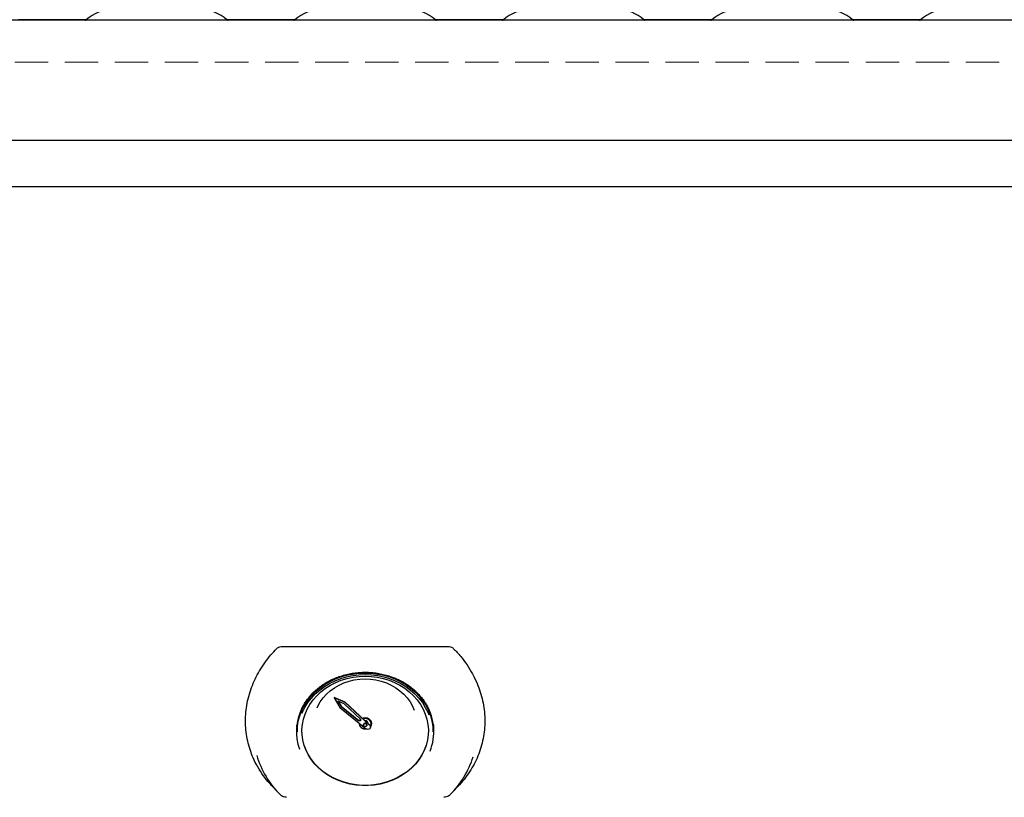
# Model space of a CAD drawing. Header units: inches. Extents: x 35 to 206, y 22 to 147.
# Tile 26 of 49: x 72 to 96, y 105 to 124. Entities that reach past the tile are written whole.
import ezdxf

# ---------------------------------------------------------------- set-up
doc = ezdxf.new("R2010")
doc.units = ezdxf.units.IN
doc.header["$LTSCALE"] = 16
doc.header["$MEASUREMENT"] = 0
doc.linetypes.add('HIDDEN', pattern=[0.075, 0.05, -0.025])
doc.layers.add('FORMAT', color=7, linetype='Continuous')

msp = doc.modelspace()

# ---------------------------------------------------------------- linework, layer by layer
at = {"color": 7, "linetype": 'Continuous', "lineweight": 25}
for p, q in [((99.262, 124.092), (62.088, 124.092)), ((73.982, 124.097), (72.368, 124.097)), ((78.982, 124.097), (77.368, 124.097)), ((83.982, 124.097), (82.368, 124.097)), ((88.982, 124.097), (87.368, 124.097)), ((93.982, 124.097), (92.368, 124.097)), ((99.269, 121.205), (62.081, 121.205)), ((100.373, 120.1), (60.977, 120.1)), ((78.691, 109.084), (82.659, 109.084)), ((79.935, 107.86), (79.935, 107.85)), ((80.192, 107.749), (79.935, 107.86)), ((80.192, 107.739), (79.935, 107.85)), ((79.935, 107.85), (80.065, 107.621)), ((80.168, 107.711), (80.023, 107.773)), ((80.023, 107.773), (80.098, 107.642)), ((80.031, 107.77), (80.098, 107.652)), ((80.098, 107.652), (80.098, 107.642)), ((80.098, 107.652), (80.523, 107.311)), ((80.566, 107.34), (80.168, 107.711)), ((80.192, 107.749), (80.192, 107.739)), ((80.788, 107.195), (80.192, 107.749)), ((80.788, 107.185), (80.192, 107.739)), ((80.065, 107.621), (80.701, 107.11)), ((80.098, 107.642), (80.523, 107.301)), ((80.523, 107.311), (80.523, 107.301)), ((80.566, 107.311), (80.523, 107.311)), ((80.566, 107.301), (80.523, 107.301)), ((80.525, 107.251), (80.525, 107.241)), ((80.525, 107.241), (80.525, 107.239)), ((80.534, 107.244), (80.534, 107.239)), ((80.534, 107.239), (80.534, 107.235)), ((80.566, 107.313), (80.564, 107.311)), ((80.566, 107.34), (80.566, 107.301)), ((80.632, 107.207), (80.632, 107.198)), ((80.718, 107.198), (80.718, 107.207)), ((80.744, 107.236), (80.745, 107.241)), ((80.816, 107.235), (80.816, 107.239)), ((80.825, 107.239), (80.825, 107.241)), ((79.045, 107.125), (79.045, 107.037)), ((80.675, 107.114), (80.695, 107.115)), ((80.804, 107.149), (80.804, 107.159)), ((82.305, 107.037), (82.305, 107.125)), ((78.424, 105.759), (78.586, 105.585)), ((82.764, 105.585), (82.926, 105.759))]:
    msp.add_line(p, q, dxfattribs=at)
at = {"color": 7, "linetype": 'Continuous', "lineweight": 25, "flags": 128}
for points in [[(79.045, 107.037), (79.052, 107.167), (79.073, 107.296), (79.107, 107.422), (79.155, 107.546), (79.216, 107.665), (79.289, 107.779), (79.374, 107.886), (79.47, 107.986), (79.577, 108.078), (79.693, 108.161), (79.817, 108.235), (79.948, 108.298), (80.086, 108.351), (80.229, 108.392), (80.375, 108.422), (80.524, 108.44), (80.675, 108.446)], [(80.675, 108.369), (80.821, 108.363), (80.966, 108.344), (81.108, 108.314), (81.247, 108.272), (81.38, 108.219), (81.506, 108.154), (81.624, 108.08), (81.734, 107.996), (81.834, 107.903), (81.923, 107.803), (82, 107.695), (82.065, 107.581), (82.117, 107.463), (82.156, 107.341), (82.18, 107.216), (82.191, 107.089), (82.187, 106.963), (82.17, 106.837), (82.138, 106.713), (82.093, 106.593), (82.034, 106.477), (81.963, 106.366), (81.88, 106.262), (81.785, 106.165), (81.68, 106.076), (81.566, 105.997), (81.444, 105.927), (81.314, 105.869), (81.178, 105.821), (81.038, 105.785), (80.894, 105.76), (80.748, 105.748), (80.602, 105.748), (80.456, 105.76), (80.312, 105.785), (80.172, 105.821), (80.036, 105.869), (79.906, 105.927), (79.784, 105.997), (79.669, 106.076), (79.564, 106.165), (79.47, 106.262), (79.387, 106.366), (79.316, 106.477), (79.257, 106.593), (79.212, 106.713), (79.18, 106.837), (79.162, 106.963), (79.159, 107.089), (79.17, 107.216), (79.194, 107.341), (79.233, 107.463), (79.285, 107.581), (79.35, 107.695), (79.427, 107.803), (79.516, 107.903), (79.616, 107.996), (79.725, 108.08), (79.844, 108.154), (79.97, 108.219), (80.103, 108.272), (80.241, 108.314), (80.384, 108.344), (80.529, 108.363), (80.675, 108.369)], [(79.166, 107.483), (79.174, 107.505), (79.232, 107.624), (79.303, 107.738), (79.386, 107.846), (79.48, 107.947), (79.585, 108.039), (79.699, 108.123), (79.822, 108.197), (79.953, 108.261), (80.089, 108.314), (80.231, 108.356), (80.377, 108.386), (80.525, 108.404), (80.675, 108.411)], [(80.675, 108.446), (80.825, 108.44), (80.974, 108.422), (81.121, 108.392), (81.264, 108.351), (81.401, 108.298), (81.533, 108.235), (81.657, 108.161), (81.773, 108.078), (81.879, 107.986), (81.976, 107.886), (82.061, 107.779), (82.134, 107.665), (82.195, 107.546), (82.243, 107.422), (82.277, 107.296), (82.298, 107.167), (82.305, 107.037)], [(80.675, 108.411), (80.825, 108.404), (80.973, 108.386), (81.119, 108.356), (81.261, 108.314), (81.397, 108.261), (81.528, 108.197), (81.65, 108.123), (81.765, 108.039), (81.869, 107.947), (81.964, 107.846), (82.047, 107.738), (82.117, 107.624), (82.175, 107.505), (82.199, 107.444)], [(79.522, 107.615), (79.54, 107.653), (79.597, 107.755), (79.667, 107.851), (79.748, 107.941), (79.839, 108.022), (79.94, 108.094), (80.05, 108.157), (80.166, 108.209), (80.288, 108.25), (80.415, 108.28), (80.544, 108.298), (80.675, 108.304)], [(80.675, 108.304), (80.806, 108.298), (80.935, 108.28), (81.062, 108.25), (81.184, 108.209), (81.3, 108.157), (81.409, 108.094), (81.51, 108.022), (81.602, 107.941), (81.683, 107.851), (81.752, 107.755), (81.81, 107.653), (81.851, 107.555)], [(79.046, 107.085), (79.044, 107.102), (79.037, 107.205)], [(80.566, 107.331), (80.554, 107.317), (80.548, 107.311)], [(80.55, 107.311), (80.554, 107.316), (80.566, 107.329)], [(80.566, 107.317), (80.561, 107.311), (80.561, 107.311)], [(80.675, 107.371), (80.629, 107.365), (80.612, 107.359)], [(80.613, 107.358), (80.629, 107.363), (80.675, 107.369)], [(80.675, 107.361), (80.631, 107.355), (80.62, 107.351)], [(80.8, 107.179), (80.809, 107.198), (80.816, 107.235), (80.809, 107.273), (80.789, 107.307), (80.758, 107.334), (80.718, 107.351), (80.675, 107.357), (80.631, 107.351), (80.623, 107.348)], [(80.675, 107.235), (80.691, 107.232), (80.705, 107.224), (80.714, 107.212), (80.718, 107.198), (80.714, 107.184), (80.705, 107.172), (80.691, 107.164), (80.675, 107.161), (80.659, 107.164), (80.645, 107.172), (80.635, 107.184), (80.632, 107.198), (80.635, 107.212), (80.645, 107.224), (80.659, 107.232), (80.675, 107.235)], [(80.675, 107.369), (80.721, 107.363), (80.763, 107.344), (80.796, 107.316), (80.818, 107.279), (80.825, 107.239), (80.818, 107.199), (80.803, 107.171)], [(80.788, 107.185), (80.8, 107.168), (80.804, 107.148), (80.799, 107.128), (80.786, 107.112), (80.767, 107.1), (80.744, 107.096), (80.721, 107.099), (80.701, 107.11)], [(80.788, 107.195), (80.8, 107.178), (80.804, 107.159)], [(82.313, 107.205), (82.306, 107.102), (82.305, 107.09)], [(82.191, 107.064), (82.187, 106.969), (82.17, 106.843), (82.138, 106.719), (82.093, 106.599), (82.034, 106.483), (81.963, 106.372), (81.88, 106.268), (81.785, 106.171), (81.68, 106.082), (81.566, 106.003), (81.444, 105.934), (81.314, 105.875), (81.178, 105.827), (81.038, 105.791), (80.894, 105.766), (80.748, 105.754), (80.602, 105.754), (80.456, 105.766), (80.312, 105.791), (80.172, 105.827), (80.036, 105.875), (79.906, 105.934), (79.784, 106.003), (79.669, 106.082), (79.564, 106.171), (79.47, 106.268), (79.387, 106.372), (79.316, 106.483), (79.257, 106.599), (79.212, 106.719), (79.18, 106.843), (79.162, 106.969), (79.158, 107.064)]]:
    msp.add_lwpolyline(points, dxfattribs=at)
at = {"color": 7, "linetype": 'Continuous', "lineweight": 25}
for centre, radius, start, end in [((74.624, 123.386), 0.957, 90, 131.463), ((76.726, 123.386), 0.957, 48.537, 90), ((79.624, 123.386), 0.957, 90, 131.463), ((81.726, 123.386), 0.957, 48.537, 90), ((84.624, 123.386), 0.957, 90, 131.463), ((86.726, 123.386), 0.957, 48.537, 90), ((89.624, 123.386), 0.957, 90, 131.463), ((91.726, 123.386), 0.957, 48.537, 90), ((94.624, 123.386), 0.957, 90, 131.463), ((73.963, 124.133), 0.0407, 270, 311.463), ((77.387, 124.133), 0.0407, 228.537, 270), ((78.963, 124.133), 0.0407, 270, 311.463), ((82.387, 124.133), 0.0407, 228.537, 270), ((83.963, 124.133), 0.0407, 270, 311.463), ((87.387, 124.133), 0.0407, 228.537, 270), ((88.963, 124.133), 0.0407, 270, 311.463), ((92.387, 124.133), 0.0407, 228.537, 270), ((93.963, 124.133), 0.0407, 270, 311.463), ((81.068, 107.047), 1.254, 337.8878, 30.3588), ((80.277, 107.047), 1.25, 153.5079, 200.0209), ((80.666, 107.248), 0.14, 178.5438, 283.9211), ((80.664, 107.243), 0.129, 179.3675, 274.8888), ((80.672, 107.204), 0.0402, 86.1514, 175.548), ((80.684, 107.229), 0.142, 4.7554, 93.5453), ((80.683, 107.228), 0.133, 4.7554, 93.5453), ((80.68, 107.237), 0.0641, 359.2108, 94.7322), ((80.678, 107.204), 0.0402, 4.452, 93.8486), ((80.195, 107.1), 2.211, 196.4756, 225.4283), ((81.134, 107.113), 2.235, 314.7164, 342.5231)]:
    msp.add_arc(centre, radius, start, end, dxfattribs=at)
for points, knots in [([(78.553, 109.029), (78.569, 109.041), (78.599, 109.067), (78.65, 109.082), (78.68, 109.084), (78.691, 109.084)], [0, 0, 0, 0, 0.4009, 0.802249, 1, 1, 1, 1]), ([(82.659, 109.084), (82.68, 109.082), (82.721, 109.079), (82.767, 109.055), (82.789, 109.036), (82.796, 109.029)], [0, 0, 0, 0, 0.39673, 0.793605, 1, 1, 1, 1]), ([(78.425, 105.76), (78.411, 105.775), (78.34, 105.847), (78.229, 105.992), (78.095, 106.196), (77.991, 106.405), (77.912, 106.612), (77.855, 106.817), (77.819, 107.028), (77.803, 107.242), (77.808, 107.456), (77.834, 107.671), (77.881, 107.886), (77.948, 108.098), (78.035, 108.303), (78.14, 108.502), (78.266, 108.695), (78.404, 108.872), (78.506, 108.979), (78.553, 109.029)], [0, 0, 0, 0, 0.016126, 0.082375, 0.150421, 0.219089, 0.278343, 0.338003, 0.398941, 0.460319, 0.520025, 0.580146, 0.641571, 0.703449, 0.763176, 0.823321, 0.884787, 0.946713, 1, 1, 1, 1]), ([(82.796, 109.029), (82.854, 108.967), (82.971, 108.844), (83.122, 108.641), (83.254, 108.424), (83.359, 108.206), (83.438, 107.991), (83.494, 107.782), (83.531, 107.567), (83.546, 107.351), (83.541, 107.137), (83.516, 106.925), (83.469, 106.715), (83.402, 106.509), (83.315, 106.312), (83.21, 106.123), (83.083, 105.941), (82.986, 105.82), (82.929, 105.763), (82.926, 105.759)], [0, 0, 0, 0, 0.065682, 0.131931, 0.199976, 0.268644, 0.327898, 0.387558, 0.448496, 0.509873, 0.56958, 0.629699, 0.691125, 0.753003, 0.81273, 0.872874, 0.93434, 0.996266, 1, 1, 1, 1]), ([(79.158, 107.599), (79.173, 107.629), (79.207, 107.696), (79.273, 107.796), (79.354, 107.898), (79.445, 107.993), (79.545, 108.081), (79.653, 108.162), (79.77, 108.234), (79.893, 108.297), (80.022, 108.35), (80.155, 108.394), (80.293, 108.428), (80.434, 108.451), (80.576, 108.464), (80.719, 108.466), (80.862, 108.457), (81.003, 108.438), (81.142, 108.408), (81.278, 108.368), (81.408, 108.318), (81.534, 108.259), (81.652, 108.191), (81.764, 108.113), (81.867, 108.028), (81.961, 107.936), (82.046, 107.837), (82.109, 107.75), (82.141, 107.694), (82.151, 107.675)], [0, 0, 0, 0, 0.030442, 0.068598, 0.10672, 0.144811, 0.182874, 0.220912, 0.258929, 0.296931, 0.334919, 0.372897, 0.410868, 0.448832, 0.486793, 0.524749, 0.562703, 0.600655, 0.638606, 0.676557, 0.714509, 0.752465, 0.790426, 0.828396, 0.866378, 0.904378, 0.9424, 0.980448, 1, 1, 1, 1]), ([(78.786, 105.468), (78.774, 105.469), (78.742, 105.47), (78.69, 105.486), (78.659, 105.512), (78.643, 105.525)], [0, 0, 0, 0, 0.215227, 0.608158, 1, 1, 1, 1]), ([(82.706, 105.525), (82.698, 105.517), (82.675, 105.497), (82.627, 105.473), (82.585, 105.47), (82.564, 105.468)], [0, 0, 0, 0, 0.21523, 0.608159, 1, 1, 1, 1])]:
    msp.add_open_spline(points, degree=3, knots=knots, dxfattribs=at)
at = {"layer": 'FORMAT', "linetype": 'HIDDEN', "lineweight": 18}
msp.add_line((62.675, 123.081), (98.675, 123.081), dxfattribs=at)

doc.saveas('drawing.dxf')
